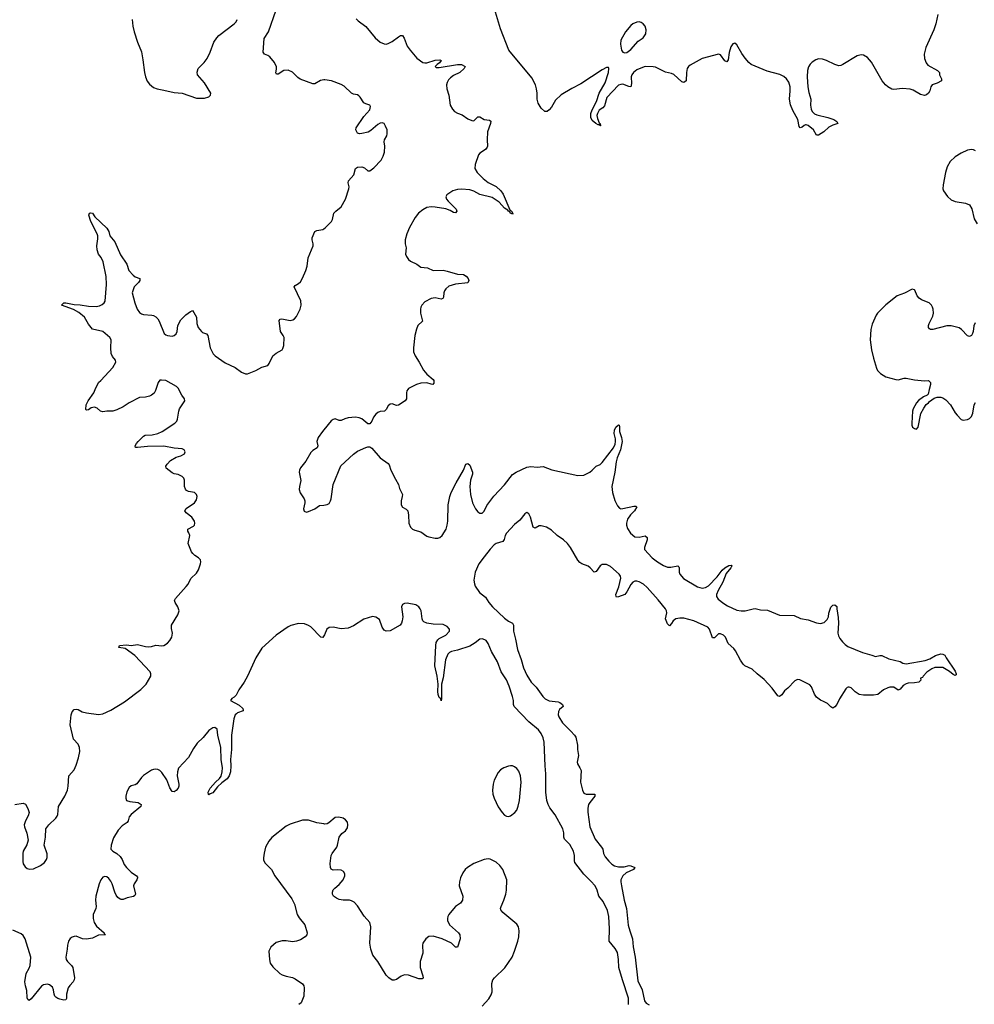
# Model space of a CAD drawing. Header units: inches. Extents: x 1649826 to 1814874, y 507393 to 641959.
# Tile 86 of 131: x 1737016 to 1746378, y 563969 to 573629. Entities that reach past the tile are written whole.
import ezdxf

# ---------------------------------------------------------------- set-up
doc = ezdxf.new("R2010")
doc.units = ezdxf.units.IN
doc.header["$MEASUREMENT"] = 0
for name, color, linetype in [('B7536', 7, 'Continuous'), ('B7537', 7, 'Continuous'), ('B7546', 7, 'Continuous'), ('B7547', 7, 'Continuous')]:
    doc.layers.add(name, color=color, linetype=linetype)

msp = doc.modelspace()

# ---------------------------------------------------------------- linework, layer by layer
at = {"layer": 'B7536', "color": 6}
for points, elevation in [([(1736970, 565930.2), (1737050, 565942.7), (1737073.2, 565933.2), (1737097.3, 565890), (1737107.8, 565850), (1737100.4, 565819.6), (1737074.6, 565770), (1737061.1, 565730), (1737062.6, 565710), (1737087.1, 565647.1), (1737098.5, 565578.5), (1737085.9, 565534.1), (1737051.5, 565470), (1737047.2, 565450), (1737046, 565370), (1737050, 565346), (1737070, 565316.9), (1737090, 565302.8), (1737114.8, 565294.8), (1737150, 565299), (1737218.7, 565330), (1737260.3, 565359.7), (1737280.2, 565390), (1737285.7, 565410), (1737284, 565444), (1737255, 565530), (1737269.8, 565610), (1737273.6, 565690), (1737301.2, 565730), (1737370, 565794), (1737384.3, 565815.7), (1737389.9, 565830.1), (1737398.2, 565910), (1737458.1, 566010), (1737483.5, 566070), (1737491.5, 566110), (1737498.5, 566210), (1737550, 566271.1), (1737570, 566313.8), (1737594.1, 566385.9), (1737606.1, 566450), (1737603.1, 566490), (1737590, 566519.9), (1737542.5, 566570), (1737512.6, 566710), (1737519.7, 566810), (1737530, 566839.2), (1737550, 566862.2), (1737570, 566865.8), (1737590, 566861), (1737630, 566839.6), (1737670, 566829.1), (1737790, 566812.1), (1737830, 566819.7), (1737910, 566854.3), (1738044, 566936), (1738203.9, 567056.1), (1738257.1, 567110), (1738301.4, 567190), (1738303.2, 567210), (1738296.8, 567230), (1738146.1, 567390), (1738050, 567458.8), (1737988, 567470), (1737994, 567490), (1738064.9, 567495.2), (1738110, 567490.1), (1738170, 567497.7), (1738250, 567479.9), (1738282.6, 567477.4), (1738310, 567480.8), (1738350, 567494.2), (1738410, 567485.7), (1738430, 567490.2), (1738466.8, 567513.1), (1738490, 567538), (1738507.1, 567570), (1738513.7, 567610), (1738503.5, 567656.5), (1738505.2, 567690), (1738568.6, 567790), (1738579.6, 567830), (1738567, 567870), (1738540.2, 567910), (1738535.9, 567930), (1738543, 567950), (1738650, 568066.9), (1738668.1, 568091.9), (1738694.8, 568145.2), (1738750, 568200.1), (1738770, 568232.2), (1738790.8, 568290), (1738793.2, 568310), (1738788.7, 568330), (1738770, 568348.7), (1738732.4, 568372.4), (1738712.9, 568392.9), (1738701.2, 568410), (1738669.8, 568490), (1738684, 568570), (1738675, 568595), (1738663.5, 568610), (1738664.7, 568630), (1738721, 568659), (1738731.4, 568668.6), (1738735.2, 568690), (1738731.1, 568710), (1738705.3, 568750), (1738648.2, 568790), (1738636.6, 568810), (1738647.3, 568832.7), (1738731.6, 568890), (1738750, 568917.3), (1738755.1, 568950), (1738750, 568970.6), (1738730, 568989.9), (1738670, 569000.8), (1738651, 569011), (1738642.1, 569022.1), (1738632.9, 569050), (1738631.6, 569111.6), (1738624.5, 569130), (1738610, 569147.4), (1738570, 569168.1), (1738530, 569175), (1738510, 569183.4), (1738453.3, 569230), (1738450.8, 569250), (1738461.2, 569270), (1738496, 569304), (1738550, 569337.2), (1738596, 569350), (1738631.8, 569370), (1738637.6, 569390), (1738629.2, 569410), (1738610, 569418.7), (1738530, 569425.8), (1738430, 569444.3), (1738270, 569443.2), (1738170, 569431.6), (1738152.9, 569432.9), (1738149.6, 569449.6), (1738160.4, 569470), (1738178.5, 569490), (1738230, 569541.8), (1738247.3, 569552.7), (1738316, 569556), (1738370, 569568.8), (1738414.2, 569590), (1738538.7, 569670), (1738556.2, 569690), (1738564.6, 569710), (1738577.4, 569790), (1738584.5, 569810), (1738636.9, 569890), (1738631.5, 569910), (1738606.4, 569946.4), (1738578.1, 570000)], 400), ([(1738351.5, 570000), (1738348.8, 569991.2), (1738333.6, 569966.4), (1738310, 569945.1), (1738290, 569934.8), (1738250, 569925.7), (1738190, 569922), (1738088.3, 569871.7), (1738030, 569832.3), (1737970, 569801.8), (1737930, 569789.8), (1737870.2, 569789.8), (1737830, 569781.6), (1737810, 569789.6), (1737777.3, 569817.3), (1737750, 569827.2), (1737718.4, 569821.6), (1737690, 569801.6), (1737670, 569799), (1737664.8, 569804.8), (1737669.6, 569850), (1737687.6, 569890), (1737744.2, 569970), (1737757.8, 570000)], 400), ([(1740000, 569606.8), (1739986.2, 569590), (1739944.6, 569530), (1739930.1, 569490), (1739939.1, 569450), (1739933.4, 569430), (1739890, 569403.3), (1739870, 569382), (1739822.1, 569297.9), (1739770, 569234.1), (1739760.4, 569210), (1739758.3, 569190), (1739773.3, 569106.7), (1739760.1, 569050), (1739758.4, 569018.4), (1739767.1, 568987), (1739807.3, 568930), (1739813.5, 568910), (1739813.5, 568890), (1739800.3, 568830), (1739805.8, 568805.8), (1739830, 568799), (1739850, 568803.5), (1739910, 568831.9), (1739957.9, 568862.1), (1740000, 568867.8)], 400), ([(1740000, 567582.9), (1739990, 567567.1), (1739970, 567570.6), (1739870, 567671.3), (1739850, 567685.7), (1739810, 567702), (1739750, 567704.6), (1739675.2, 567684.8), (1739650, 567671.7), (1739530, 567590.3), (1739390, 567464.4), (1739331.5, 567370), (1739250, 567188.9), (1739217.7, 567130), (1739164.9, 567055.1), (1739138, 567002), (1739118.4, 566981.6), (1739096.9, 566970), (1739082, 566950), (1739170, 566903.6), (1739203.6, 566870), (1739206.5, 566853.5), (1739206.4, 566850), (1739152, 566828), (1739140.9, 566819.1), (1739130, 566807.6), (1739115.6, 566770), (1739094.3, 566610), (1739092.7, 566470), (1739084.6, 566370), (1739086.8, 566310), (1739082.1, 566250), (1739070.9, 566210), (1739050, 566179.9), (1738998.6, 566141.4), (1738957.3, 566102.7), (1738910, 566045.3), (1738884.8, 566035.2), (1738870, 566022.7), (1738866.2, 566026.2), (1738865.3, 566050), (1738885.7, 566090), (1738937.9, 566150), (1738976.4, 566183.6), (1738992, 566208), (1739003.4, 566250), (1739004.2, 566290), (1738992.2, 566372.2), (1738989.9, 566490), (1738960.8, 566610), (1738951.8, 566670), (1738930, 566684.8), (1738910, 566682.2), (1738870, 566654.6), (1738814.7, 566585.3), (1738756.2, 566530), (1738720.8, 566479.2), (1738672.4, 566390), (1738574.7, 566285.3), (1738562.7, 566250), (1738559.8, 566210), (1738576.3, 566130), (1738576.6, 566110), (1738569.2, 566090), (1738550, 566067.3), (1738530, 566054), (1738510, 566058), (1738490, 566091.3), (1738458.2, 566170), (1738410, 566244), (1738390, 566263.7), (1738370, 566273.4), (1738350, 566276.8), (1738330, 566274), (1738310, 566264.8), (1738230, 566213.2), (1738210, 566194), (1738166.5, 566133.5), (1738150, 566123.4), (1738109.1, 566110.9), (1738090, 566096), (1738067.9, 566052.1), (1738056.5, 566010), (1738056.9, 565990), (1738064.9, 565970), (1738097.7, 565957.7), (1738178, 565950), (1738206, 565930), (1738205.7, 565910), (1738109.3, 565830), (1738091.2, 565808.8), (1738079.8, 565770), (1738068.7, 565751.3), (1738019.7, 565720.3), (1737983.2, 565676.8), (1737937, 565603), (1737914.6, 565530), (1737911, 565491), (1737931.2, 565471.2), (1737970, 565449), (1738000, 565420), (1738022.6, 565390), (1738042.1, 565342.1), (1738062.7, 565310), (1738110, 565264.5), (1738161.4, 565230), (1738170, 565215.6), (1738172.5, 565210), (1738164, 565190), (1738137.2, 565150), (1738133.8, 565130), (1738151.8, 565048.2), (1738144.8, 565035.2), (1738132.5, 565027.5), (1738070, 565013.9), (1738030, 564998.1), (1738010, 564996), (1738000, 565000), (1737977.4, 565017.4), (1737961.1, 565041.1), (1737948, 565070), (1737924.2, 565150), (1737910, 565178.2), (1737890, 565203.7), (1737870, 565218.7), (1737850, 565223.7), (1737830, 565214.9), (1737811.5, 565190), (1737795.2, 565150), (1737764.1, 565030), (1737760.2, 564990), (1737766.6, 564930), (1737762.9, 564910), (1737738.3, 564850), (1737736.1, 564810), (1737746.8, 564770), (1737770, 564735.8), (1737845.5, 564670), (1737844.6, 564664.6), (1737857.3, 564650), (1737790, 564646.2), (1737730, 564618.1), (1737670, 564607.5), (1737632.7, 564612.7), (1737570, 564635.9), (1737550, 564635.7), (1737530, 564628.8), (1737510, 564613.3), (1737494.8, 564590), (1737484, 564550), (1737482.5, 564510), (1737468.3, 564430), (1737473.1, 564410), (1737485.2, 564390), (1737525.8, 564350), (1737537.5, 564330), (1737552.7, 564230), (1737550.4, 564210), (1737539.7, 564190), (1737506.3, 564153.7), (1737490.8, 564129.2), (1737473.9, 564070), (1737474.2, 564025.8), (1737470, 564012.8), (1737449, 564011), (1737410, 564020.5), (1737390, 564027.1), (1737370, 564040.5), (1737361, 564050), (1737352.9, 564070), (1737348, 564110), (1737337.1, 564137.1), (1737310, 564161.3), (1737290, 564167), (1737250, 564159.2), (1737230, 564145.8), (1737130, 564021.6), (1737110, 564005.5), (1737096, 564016), (1737090, 564034), (1737084.7, 564104.7), (1737072.1, 564150), (1737067.2, 564190), (1737080.8, 564270), (1737110, 564324.5), (1737117.6, 564350), (1737123.8, 564430), (1737070, 564609.8), (1737050, 564642.6), (1737030, 564658.9), (1736950, 564695.5)], 400), ([(1740000, 565739.1), (1739930, 565750.8), (1739850, 565774.4), (1739790, 565775.1), (1739670, 565737.3), (1739630, 565717.8), (1739490, 565606.3), (1739460.8, 565570), (1739428.3, 565510), (1739413.2, 565453.2), (1739406.6, 565406.6), (1739406.8, 565386.8), (1739418.6, 565358.6), (1739486.7, 565290), (1739519, 565230), (1739685.1, 565005.1), (1739712.4, 564950), (1739736.3, 564850), (1739756.7, 564816.7), (1739812.7, 564750), (1739835.8, 564670), (1739833, 564650), (1739816.3, 564630), (1739770, 564602.4), (1739730, 564587.8), (1739690, 564581.3), (1739630, 564593), (1739590, 564593.3), (1739530, 564575.6), (1739478, 564530), (1739459.3, 564490), (1739466, 564410), (1739473.9, 564373.9), (1739498, 564338), (1739568.7, 564270), (1739590, 564257.3), (1739630, 564243.6), (1739690, 564232.7), (1739717.6, 564217.6), (1739789, 564169), (1739803.1, 564150), (1739807.4, 564130), (1739802.8, 564050), (1739777.5, 563982.5), (1739754.3, 563965.7)], 500)]:
    msp.add_lwpolyline(points, dxfattribs=dict(at, elevation=elevation))
at = {"layer": 'B7537', "color": 6}
for points, elevation in [([(1740000, 573039.1), (1739966.2, 573033.8), (1739910, 573000.7), (1739890, 573001.3), (1739766.8, 573046.8), (1739742.4, 573062.4), (1739690, 573113.8), (1739650, 573133.1), (1739608, 573132), (1739550, 573096.2), (1739533.9, 573093.9), (1739526.6, 573106.6), (1739535.9, 573144.1), (1739533.5, 573166.5), (1739513.6, 573210), (1739470, 573266), (1739450, 573279), (1739418.1, 573290), (1739404.2, 573310), (1739414.4, 573445.6), (1739457, 573510), (1739530, 573726.7)], 400), ([(1738120.2, 573630), (1738124.4, 573564.4), (1738138.9, 573510), (1738171.2, 573410), (1738210, 573313), (1738225.1, 573234.9), (1738238.9, 573110), (1738248.5, 573068.5), (1738267.1, 573027.1), (1738290, 572996.1), (1738330, 572964.5), (1738365.3, 572950), (1738430, 572939), (1738530, 572913.8), (1738610, 572907.8), (1738750, 572860.2), (1738830, 572858.9), (1738870, 572872.7), (1738887.3, 572890), (1738891.6, 572910), (1738828.9, 573010), (1738759.6, 573090), (1738755.7, 573115.7), (1738768, 573150), (1738824.4, 573210), (1738855, 573250), (1738885.4, 573310), (1738921.6, 573410), (1738949.4, 573450.6), (1738970, 573473.3), (1739119.5, 573590), (1739139.3, 573610), (1739148.8, 573630)], 500), ([(1737757.8, 570000), (1737789.7, 570070), (1737811.5, 570088.5), (1737930, 570218), (1737958.9, 570270), (1737956.3, 570290), (1737925.2, 570325.2), (1737914.6, 570354.6), (1737910.6, 570410), (1737913, 570490), (1737901.5, 570510), (1737830.3, 570570.3), (1737730, 570593.7), (1737690, 570642.9), (1737650.2, 570710.2), (1737595.2, 570755.2), (1737544.9, 570784.9), (1737426.6, 570830), (1737449.4, 570850), (1737470, 570851.3), (1737550, 570835.3), (1737610, 570831.1), (1737690, 570817.7), (1737765.3, 570814.7), (1737798.1, 570821.9), (1737825.6, 570834.4), (1737845.4, 570850), (1737853.8, 570866.2), (1737866.1, 571030), (1737863.7, 571110), (1737834.3, 571254.3), (1737815.8, 571295.8), (1737789.7, 571330), (1737775.1, 571370), (1737771.5, 571410), (1737781.4, 571478.6), (1737781.4, 571510), (1737775.3, 571530), (1737713.2, 571650), (1737694, 571710), (1737701.2, 571730), (1737710, 571735.5), (1737730, 571732), (1737754.4, 571694.4), (1737870, 571585.2), (1737890, 571550.4), (1737899.2, 571510), (1737950, 571450.9), (1738003.9, 571323.9), (1738065.5, 571230), (1738086.2, 571170), (1738130, 571121.8), (1738150, 571106.9), (1738193.2, 571090), (1738194, 571070), (1738181.5, 571050), (1738137.2, 571010), (1738119.4, 570950), (1738145.5, 570850), (1738168.4, 570788.4), (1738190, 570757.1), (1738210, 570743.5), (1738230, 570737.1), (1738311.3, 570730), (1738330, 570726.5), (1738350, 570715.2), (1738370, 570693.1), (1738382.6, 570670), (1738432.1, 570550), (1738450, 570536.1), (1738466.4, 570530), (1738510, 570525.1), (1738531.8, 570530), (1738552.3, 570547.7), (1738559.5, 570570), (1738566, 570630), (1738596.7, 570683.3), (1738644.9, 570735.1), (1738690, 570767.2), (1738706.6, 570773.4), (1738710, 570781), (1738750.6, 570710.6), (1738752.4, 570650), (1738765.5, 570610), (1738799, 570570), (1738810, 570561), (1738846.8, 570546.8), (1738860.5, 570530), (1738884.1, 570410), (1738912.8, 570350), (1738931.6, 570331.6), (1739030, 570263.3), (1739130, 570218.6), (1739191, 570170), (1739230, 570154), (1739250, 570155), (1739332.9, 570187.1), (1739390, 570220.2), (1739450, 570238), (1739463.2, 570256.8), (1739497.1, 570330), (1739530, 570358), (1739589.8, 570390), (1739598, 570402), (1739607.5, 570432.5), (1739610.5, 570510), (1739601.4, 570530), (1739572.5, 570570), (1739562.3, 570677.7), (1739569.2, 570690.8), (1739586.5, 570693.5), (1739670, 570678.8), (1739695.9, 570684.1), (1739710, 570693.8), (1739730, 570719), (1739767, 570790), (1739775.7, 570830), (1739772.1, 570870), (1739706.8, 571010), (1739717.4, 571022.6), (1739750, 571041.1), (1739770, 571059.1), (1739790, 571094.4), (1739821.1, 571170), (1739833.8, 571210), (1739845.6, 571294.4), (1739893.7, 571410), (1739894.6, 571430), (1739883.4, 571470), (1739884.9, 571490), (1739909, 571550), (1739930, 571562.1), (1739990, 571572.1), (1740000, 571578.9)], 400), ([(1738578.1, 570000), (1738572.8, 570010), (1738555.5, 570030), (1738450, 570089.9), (1738405.8, 570094.2), (1738390, 570091.7), (1738372.8, 570070), (1738351.5, 570000)], 400)]:
    msp.add_lwpolyline(points, dxfattribs=dict(at, elevation=elevation))
at = {"layer": 'B7546', "color": 6}
for points, elevation in [([(1740822.5, 570000), (1740813.5, 569986.5), (1740809.4, 569970), (1740810.7, 569910), (1740797.8, 569890), (1740730, 569846.1), (1740710, 569844.8), (1740670, 569860.8), (1740650, 569856.2), (1740630, 569839.8), (1740610, 569805.4), (1740593.4, 569790), (1740550, 569786.1), (1740530, 569776.6), (1740510, 569759.3), (1740487.2, 569730), (1740469.7, 569690.3), (1740450, 569663.5), (1740430, 569665.7), (1740370, 569714), (1740344, 569724), (1740310, 569728.6), (1740236.1, 569723.9), (1740205.3, 569714.7), (1740170, 569696.4), (1740150, 569695.7), (1740110, 569714.7), (1740090, 569708.1), (1740070, 569692.3), (1740000, 569606.8)], 400), ([(1745936.3, 570000), (1745925.2, 569954.8), (1745914.9, 569945.1), (1745881, 569930), (1745830, 569892), (1745810.7, 569870), (1745777.3, 569810), (1745770.8, 569790), (1745764.9, 569670), (1745764.9, 569650), (1745772, 569630), (1745790, 569618), (1745810, 569612), (1745828, 569630), (1745853.8, 569766.2), (1745882.4, 569817.6), (1745907.5, 569852.5), (1745929, 569870), (1745937, 569883), (1745984.9, 569915.1), (1746014.3, 569925.7), (1746050, 569926.3), (1746070, 569920.2), (1746100.3, 569900.3), (1746145.3, 569850), (1746190, 569773), (1746208.7, 569750), (1746250, 569708.2), (1746270, 569699.3), (1746310, 569706.7), (1746330, 569717), (1746350, 569737.1), (1746362.4, 569770), (1746377.2, 569850), (1746390, 569874.9)], 500), ([(1740000, 568867.8), (1740030, 568871.9), (1740050, 568882.9), (1740065.8, 568910), (1740070.8, 568929.2), (1740089.9, 569070), (1740166.2, 569253.8), (1740290, 569366.5), (1740330, 569396.9), (1740410, 569433.1), (1740430, 569439.2), (1740450, 569438.4), (1740470, 569425.2), (1740550, 569331.8), (1740630, 569275.4), (1740640.9, 569260.9), (1740657.4, 569210), (1740700.8, 569120.8), (1740731.6, 569070), (1740742.5, 569030), (1740770.1, 568970.1), (1740768.6, 568950), (1740756, 568910), (1740756.9, 568870), (1740770, 568846.5), (1740805.8, 568825.8), (1740822.6, 568810), (1740829.5, 568769.5), (1740832.6, 568690), (1740850, 568651.6), (1740870, 568632.2), (1740890, 568621), (1740950, 568603.5), (1741010, 568562.8), (1741030, 568554.4), (1741090, 568542.6), (1741117, 568543), (1741135.1, 568550), (1741158.3, 568570), (1741197.1, 568630), (1741209.8, 568670), (1741216, 568710), (1741217, 568870), (1741233.3, 568950), (1741248.3, 568990), (1741296.2, 569083.8), (1741369.9, 569210), (1741392.4, 569267.6), (1741410, 569274.9), (1741430, 569259.5), (1741456.4, 569190), (1741455.9, 569170), (1741437.1, 569110), (1741431.3, 569050), (1741438.5, 568970), (1741456.3, 568890), (1741485.9, 568830), (1741510, 568800.7), (1741530, 568788.2), (1741550, 568789.3), (1741570, 568808.1), (1741598.4, 568861.6), (1741665.6, 568954.4), (1741770, 569066.5), (1741850, 569165.8), (1741886.2, 569190), (1741990, 569240.5), (1742030, 569245.5), (1742090, 569238.2), (1742150, 569247.2), (1742233.9, 569213.9), (1742490, 569158.8), (1742550, 569161.6), (1742607.2, 569190), (1742631.6, 569208.4), (1742670, 569248.1), (1742710, 569266.2), (1742730, 569283.8), (1742839.4, 569430), (1742856.1, 569463.9), (1742859.6, 569490), (1742858.3, 569518.3), (1742847, 569570), (1742850, 569601), (1742863, 569630), (1742890, 569654.9), (1742896.3, 569650), (1742898.9, 569638.9), (1742899.1, 569590), (1742919, 569530), (1742925.7, 569490), (1742907.8, 569410), (1742875.6, 569330), (1742864.7, 569290), (1742852.7, 569190), (1742822.6, 569050), (1742829.5, 568990), (1742853.3, 568913.3), (1742879.5, 568859.5), (1742897, 568837), (1742910, 568831.4), (1742930, 568832.9), (1743037.8, 568857.8), (1743057.3, 568857.3), (1743067.7, 568850), (1743047.1, 568810), (1743007.6, 568772.4), (1742977.7, 568730), (1742966.2, 568690), (1742966.4, 568670), (1742976, 568636), (1743006.4, 568590), (1743050, 568556.6), (1743090, 568550.9), (1743150, 568565.7), (1743170, 568550.5), (1743170, 568526), (1743142.6, 568450), (1743143.6, 568430), (1743219.5, 568350), (1743270.1, 568310), (1743330, 568273.9), (1743370, 568258.8), (1743401.3, 568258.7), (1743470.4, 568270), (1743480.9, 568260.9), (1743484.6, 568250), (1743484.3, 568210), (1743491.5, 568190), (1743527.3, 568147.3), (1743663.9, 568063.9), (1743710, 568051.6), (1743742.5, 568057.5), (1743770, 568076.2), (1743857.5, 568162.5), (1743906.4, 568230), (1743930, 568252.8), (1743970, 568274.1), (1743998, 568278), (1744002.4, 568270), (1743995.3, 568264.7), (1743990.2, 568250), (1743945.8, 568194.2), (1743912.4, 568110), (1743864.5, 568030), (1743850.1, 567990), (1743850.1, 567970), (1743864.5, 567944.5), (1743920.3, 567900.3), (1743957.5, 567877.5), (1744050, 567837.7), (1744090, 567827.9), (1744130.5, 567829.5), (1744210.6, 567850.6), (1744230, 567851.2), (1744280.4, 567840.4), (1744350, 567836.4), (1744467.3, 567787.3), (1744610, 567785), (1744672.8, 567752.8), (1744750, 567741.5), (1744830, 567710.7), (1744870, 567705.1), (1744904.5, 567715.5), (1744935.6, 567744.4), (1744946.6, 567770), (1744952.2, 567807.8), (1744970, 567866.8), (1744990, 567884.4), (1745010, 567888), (1745030, 567871), (1745028.7, 567850), (1745044.1, 567764.1), (1745047.3, 567710), (1745041.2, 567610), (1745045, 567585), (1745058.2, 567558.2), (1745084.5, 567524.5), (1745110, 567499.2), (1745139.3, 567479.3), (1745280.4, 567420.4), (1745374.7, 567394.7), (1745410, 567380.4), (1745450, 567390.3), (1745470, 567390.2), (1745539, 567359), (1745650, 567331.6), (1745677, 567317), (1745709, 567309), (1745897, 567343), (1745940.9, 567359.1), (1745996.9, 567390), (1746050, 567406.7), (1746070, 567406), (1746090, 567395.3), (1746102, 567370), (1746190, 567237.1), (1746200.5, 567210), (1746199.3, 567200.7), (1746190, 567196), (1746170, 567206.3), (1746134.8, 567234.8), (1746070, 567273.3), (1745990, 567272), (1745960.1, 567259.9), (1745911.3, 567228.7), (1745878, 567190), (1745870, 567174), (1745851.6, 567168.4), (1745854, 567150), (1745833.4, 567130), (1745790, 567122.2), (1745730, 567121.4), (1745710, 567114.5), (1745681.9, 567098.1), (1745650, 567062), (1745630, 567051.5), (1745590, 567081.1), (1745550, 567080.6), (1745530, 567075), (1745487.1, 567052.9), (1745433.1, 567010), (1745390, 567001), (1745290, 567001.1), (1745250, 567008.9), (1745210, 567036.1), (1745170, 567075), (1745150, 567082.2), (1745140.3, 567079.7), (1745130, 567076.5), (1745116.8, 567063.2), (1745055, 566965), (1745030.2, 566910), (1745010, 566886.9), (1744990, 566874), (1744970, 566887.3), (1744938.8, 566918.8), (1744900.7, 566940.7), (1744870, 566952), (1744830, 566981.9), (1744810, 567012), (1744782.5, 567082.5), (1744764, 567104), (1744667.1, 567152.9), (1744644.5, 567155.5), (1744618.3, 567141.7), (1744550, 567069.4), (1744516.3, 567043.7), (1744490, 567005.6), (1744468.3, 566988.3), (1744450, 566995.1), (1744394.2, 567070), (1744317.2, 567157.2), (1744250, 567209.9), (1744198.5, 567258.5), (1744128.8, 567288.8), (1744110, 567306.8), (1744085, 567345), (1744037.4, 567437.4), (1744019.7, 567459.7), (1743965.5, 567510), (1743937.6, 567570), (1743918.4, 567590), (1743890, 567602.4), (1743870, 567602.7), (1743830, 567565.7), (1743810, 567565.1), (1743779.5, 567650), (1743765.2, 567670), (1743626.5, 567730), (1743530, 567758), (1743490, 567759.2), (1743449.4, 567750.6), (1743424.6, 567730), (1743410, 567704.7), (1743390, 567683), (1743370, 567703.5), (1743348.8, 567750), (1743362.6, 567810), (1743359.4, 567830), (1743348.5, 567850), (1743278.5, 567938.5), (1743170, 568059.9), (1743133.6, 568090), (1743090, 568113.1), (1743070, 568119.2), (1743050, 568119.2), (1743030, 568109.9), (1743010, 568087.7), (1742970, 568014.8), (1742950, 567990.7), (1742890, 567965.3), (1742870, 567962), (1742864.8, 567970), (1742863.7, 567990), (1742893.5, 568066.5), (1742910.4, 568150), (1742907.3, 568170), (1742894.2, 568190), (1742810, 568264.5), (1742770, 568282.8), (1742750, 568285.3), (1742730, 568282.6), (1742710, 568271.3), (1742670, 568216.1), (1742650, 568209.8), (1742611.7, 568251.7), (1742590, 568268.2), (1742530, 568290.5), (1742510, 568303.8), (1742490, 568325.4), (1742418.9, 568450), (1742390, 568490.3), (1742350, 568527.2), (1742287.1, 568567.1), (1742230, 568622.2), (1742181.4, 568650), (1742130, 568663.4), (1742110, 568662.3), (1742070, 568641.4), (1742051.2, 568651.2), (1742025.5, 568750), (1742010, 568781.6), (1741990, 568794), (1741970, 568779.7), (1741919.8, 568720.2), (1741870, 568675.2), (1741790.7, 568590), (1741777.3, 568570), (1741766.2, 568530), (1741755.2, 568510), (1741690, 568491), (1741670, 568477.1), (1741630, 568435.1), (1741570, 568359.4), (1741519.5, 568290), (1741484.6, 568210), (1741471.4, 568130), (1741475.1, 568095.1), (1741484.6, 568070), (1741526.9, 568010), (1741582.9, 567962.9), (1741617, 567910), (1741653.4, 567870), (1741770, 567757.8), (1741810, 567728.5), (1741850, 567709.4), (1741860.3, 567690), (1741858.3, 567630), (1741879.4, 567550), (1741898, 567450), (1741933.2, 567353.2), (1741957.4, 567270), (1741990, 567196.8), (1742031, 567131), (1742080.7, 567080.7), (1742145.5, 566990), (1742170, 566965.8), (1742210, 566946.7), (1742296.8, 566936.8), (1742313.2, 566930), (1742338, 566910), (1742347.2, 566890), (1742310, 566860.8), (1742298.7, 566841.3), (1742298, 566810), (1742304.5, 566790), (1742339.7, 566730), (1742421.7, 566650), (1742457.3, 566610), (1742468.8, 566590), (1742487.5, 566510), (1742487.5, 566467.5), (1742495.3, 566410), (1742484, 566344), (1742485.9, 566330), (1742510.2, 566290), (1742521.5, 566261.5), (1742515.3, 566150), (1742534.3, 566070), (1742550, 566039.7), (1742570, 566030.1), (1742657.3, 566030), (1742656.5, 566010), (1742606, 565950), (1742595.2, 565930), (1742588, 565892), (1742586.7, 565853.3), (1742606.3, 565710), (1742659.2, 565590), (1742723.1, 565510), (1742733.4, 565490), (1742740.3, 565450), (1742757.3, 565417.3), (1742792.3, 565372.3), (1742823.5, 565343.5), (1742848.6, 565328.6), (1742890, 565318.9), (1742943.7, 565316.3), (1742994, 565330), (1743010, 565328.9), (1743048.2, 565310), (1743035.8, 565290), (1742962.6, 565257.4), (1742930.1, 565229.9), (1742912.7, 565190), (1742910.8, 565170), (1742917.2, 565130), (1742945.1, 564990), (1742966.3, 564910), (1742984.7, 564744.7), (1742998.2, 564690), (1743027.1, 564610), (1743032.9, 564532.8), (1743053.1, 564430), (1743079.3, 564199.3), (1743120.3, 564110), (1743143, 564003), (1743161.1, 563981.1), (1743190, 563964)], 400), ([(1742987.8, 563967.8), (1742986.2, 564030), (1742927.5, 564207.5), (1742892.7, 564330), (1742889.9, 564410), (1742877.2, 564477.2), (1742857.1, 564517.1), (1742796.8, 564590), (1742801, 564710), (1742793.6, 564830), (1742780.2, 564890), (1742737.8, 564977.8), (1742697.2, 565030), (1742679.3, 565090), (1742659.8, 565130), (1742618.3, 565178.3), (1742550, 565245), (1742461.1, 565361.1), (1742456.3, 565376.3), (1742455.7, 565430), (1742447.5, 565470), (1742410, 565536.8), (1742357.7, 565590), (1742352.8, 565610), (1742353.7, 565650), (1742342.5, 565690), (1742267.9, 565827.9), (1742215.1, 565895.1), (1742197.4, 565930), (1742186.3, 565970), (1742177.6, 566050), (1742176.7, 566230), (1742168.9, 566310), (1742159.4, 566539.4), (1742150, 566583.5), (1742130, 566626.3), (1742103.4, 566663.4), (1742010, 566741.1), (1741867, 566890), (1741858.5, 566910), (1741857.9, 566950), (1741849, 566990), (1741815.9, 567090), (1741790, 567151.9), (1741737.9, 567230), (1741701.7, 567330), (1741644.2, 567430), (1741610.5, 567510.5), (1741590, 567536.9), (1741555.8, 567555.8), (1741530, 567551.6), (1741484.4, 567515.6), (1741430, 567483.1), (1741310, 567444), (1741250, 567429.9), (1741230, 567420.2), (1741215.1, 567404.8), (1741192.5, 567347.5), (1741170, 567173.2), (1741154, 567110), (1741153.8, 566966.2), (1741150, 566948), (1741145.1, 566965.1), (1741130, 566979.3), (1741121.1, 567010), (1741117.7, 567037.7), (1741121.2, 567110), (1741110.6, 567190), (1741088.6, 567290), (1741096.4, 567490), (1741101.7, 567518.3), (1741115.5, 567544.5), (1741130, 567558.1), (1741196.4, 567590), (1741230.5, 567629.5), (1741231.7, 567650), (1741210, 567676.2), (1741170, 567693.9), (1741070, 567698.4), (1741008.4, 567708.4), (1740981.1, 567721.1), (1740969.7, 567730), (1740961.8, 567750), (1740952.6, 567830), (1740945.2, 567850), (1740931.2, 567870), (1740902.6, 567890), (1740815.9, 567904.1), (1740790, 567900.9), (1740769.2, 567890.8), (1740759.1, 567870), (1740772.1, 567770), (1740768.4, 567731.6), (1740760.2, 567710), (1740746.7, 567690), (1740650, 567632.7), (1740610, 567629.8), (1740590, 567638.3), (1740571.6, 567670), (1740544.1, 567744.1), (1740508.7, 567768.7), (1740474.5, 567774.5), (1740390, 567748.4), (1740290, 567683), (1740239.1, 567660.9), (1740170, 567654.2), (1740089.8, 567670.2), (1740050, 567666.9), (1740029.6, 567650.4), (1740006.6, 567593.4), (1740000, 567582.9)], 400), ([(1741551.5, 563950), (1741618.3, 564021.7), (1741639.6, 564060.4), (1741649.3, 564090), (1741647.6, 564172.4), (1741655.7, 564210), (1741671.2, 564230), (1741773.9, 564326.1), (1741845.8, 564430), (1741870.2, 564489.8), (1741902.7, 564590), (1741911.7, 564630), (1741915.8, 564690), (1741909.1, 564729.1), (1741890, 564756.8), (1741754.9, 564870), (1741735.4, 564895.4), (1741732, 564910), (1741736.4, 564930), (1741763.7, 564990), (1741783.7, 565050), (1741789.9, 565090), (1741793.7, 565190), (1741754.2, 565290), (1741725.4, 565330), (1741690, 565363.4), (1741630, 565394), (1741610, 565396.2), (1741570, 565388.6), (1741470, 565351.8), (1741408.8, 565311.2), (1741386.3, 565290), (1741362.5, 565257.5), (1741340.1, 565210), (1741327.8, 565170), (1741327.3, 565130), (1741362.6, 565030), (1741359.8, 564990), (1741338.9, 564961.1), (1741291.6, 564928.4), (1741270, 564905.8), (1741225.7, 564850), (1741214.8, 564830), (1741210.9, 564810), (1741212.4, 564790), (1741231, 564750), (1741318.5, 564670), (1741333.7, 564650), (1741335.1, 564610), (1741310, 564529.6), (1741290, 564531.1), (1741249.7, 564570), (1741159.7, 564610), (1741070, 564637.3), (1741030, 564634.2), (1740998.8, 564610), (1740971.1, 564570), (1740966, 564550), (1740971, 564470), (1740942.7, 564390), (1740942.5, 564330), (1740970.3, 564249.7), (1740974.3, 564225.7), (1740961.6, 564218.4), (1740930, 564219.8), (1740830, 564253.5), (1740790, 564256.9), (1740756.5, 564243.5), (1740710, 564211.1), (1740690, 564204.8), (1740670, 564207.4), (1740637.4, 564230), (1740610, 564256.3), (1740528.1, 564388.1), (1740480.8, 564450), (1740461.1, 564510), (1740450.6, 564570), (1740460.7, 564730), (1740448.4, 564770), (1740393.9, 564833.9), (1740330, 564935.4), (1740295.1, 564970), (1740270, 564984.4), (1740250, 564989.8), (1740190, 564989.8), (1740150, 564998), (1740122.4, 565010), (1740095.1, 565030), (1740085.4, 565050), (1740084, 565070), (1740088.9, 565091.1), (1740105.6, 565110), (1740150, 565144.9), (1740189.8, 565190.2), (1740203.5, 565230), (1740203.5, 565250), (1740191.6, 565271.6), (1740170, 565283.5), (1740130, 565288.9), (1740090, 565284.8), (1740070, 565293.6), (1740063.9, 565310), (1740061.9, 565350), (1740072.1, 565430), (1740081, 565450), (1740125.6, 565510), (1740134.3, 565530), (1740149.8, 565610.2), (1740176.4, 565643.6), (1740211.3, 565670), (1740230, 565701), (1740235.1, 565730), (1740230, 565755.3), (1740210, 565779), (1740190, 565794), (1740146.3, 565806.3), (1740110, 565801.2), (1740047.3, 565750), (1740030, 565740.5), (1740010, 565737.4), (1740000, 565739.1)], 500)]:
    msp.add_lwpolyline(points, dxfattribs=dict(at, elevation=elevation))
at = {"layer": 'B7546', "color": 6, "elevation": 500}
msp.add_lwpolyline([(1741830, 566308.4), (1741810, 566306), (1741764.6, 566290), (1741731.2, 566268.8), (1741710, 566243.1), (1741670.6, 566169.4), (1741660.1, 566130), (1741654.4, 566070), (1741656.8, 566030), (1741668.7, 565990), (1741710, 565907.6), (1741746.4, 565850), (1741770, 565825.2), (1741790, 565814), (1741810, 565812.7), (1741830, 565819.7), (1741871.6, 565850), (1741890, 565874.3), (1741906.1, 565913.9), (1741918.4, 565970), (1741932.8, 566150), (1741928, 566210), (1741910, 566258), (1741890, 566284.2), (1741870, 566299.9), (1741850, 566307.6)], close=True, dxfattribs=at)
at = {"layer": 'B7547', "color": 6}
for points, elevation in [([(1746020.4, 573679.6), (1746000.6, 573590), (1745980.6, 573530), (1745903.1, 573356.9), (1745885.4, 573290), (1745888.7, 573250), (1745905, 573205), (1745923.9, 573184), (1746015.5, 573130), (1746035.5, 573110), (1746038, 573090), (1746057.3, 573050), (1746056, 573030), (1746013.4, 573006.6), (1745966, 572990), (1745950.4, 572969.6), (1745940.4, 572930), (1745930.4, 572910), (1745910, 572892), (1745890, 572886.9), (1745850, 572895.3), (1745778, 572938), (1745750, 572947.5), (1745674.7, 572954.7), (1745590, 572944.9), (1745568.8, 572948.8), (1745530, 572969.8), (1745506.5, 572990), (1745475.9, 573030), (1745370, 573213.8), (1745330, 573257.4), (1745290, 573282.2), (1745270, 573286.3), (1745230, 573274.8), (1745090, 573189.9), (1745070, 573180.2), (1745050, 573177.6), (1745010, 573188.9), (1744930, 573229.9), (1744890, 573243.6), (1744850, 573244.8), (1744823.3, 573236.7), (1744786.9, 573213.1), (1744767.5, 573192.5), (1744752.7, 573167.3), (1744741.8, 573130), (1744740.2, 573070), (1744745.6, 572970), (1744754.7, 572914.7), (1744774.3, 572850), (1744772.9, 572790), (1744777.2, 572750), (1744787.1, 572727.1), (1744810, 572705.3), (1744834.8, 572694.8), (1744941.7, 572670), (1745001.6, 572650), (1745030.4, 572630), (1745040.7, 572610), (1744990, 572594), (1744950, 572574), (1744902, 572530), (1744850, 572496.8), (1744835.3, 572495.3), (1744830, 572495.6), (1744801.8, 572550), (1744750, 572592.9), (1744730, 572599.2), (1744722.7, 572597.3), (1744708.2, 572591.8), (1744690, 572575.5), (1744670, 572568.3), (1744661.8, 572581.8), (1744646, 572650), (1744597, 572737), (1744575.6, 572795.6), (1744566.7, 572850), (1744573.3, 572930), (1744571.8, 572970), (1744558, 573018), (1744537.4, 573050), (1744510, 573072.5), (1744470, 573093.2), (1744345, 573125), (1744190, 573190.6), (1744168, 573208), (1744130, 573251.4), (1744097.7, 573297.7), (1744050, 573383.9), (1744030, 573398.3), (1744010, 573394.1), (1743990, 573363.5), (1743973.8, 573306.2), (1743962.8, 573237.2), (1743950, 573215.3), (1743930, 573224.3), (1743890, 573285.9), (1743870, 573290.6), (1743710, 573247.2), (1743590, 573183.3), (1743574.7, 573170), (1743562.9, 573150), (1743556.3, 573110), (1743552.5, 573030), (1743530, 573012.3), (1743510, 573018.5), (1743430, 573091.4), (1743410, 573100.9), (1743350, 573114.5), (1743250, 573164.4), (1743230, 573168.5), (1743150, 573168.7), (1743090, 573148.3), (1743070, 573136.8), (1743035.9, 573110), (1743019.7, 573090), (1743011.8, 573070), (1743015.9, 573004.1), (1743010, 572972.3), (1742990, 572972.4), (1742930, 572995.3), (1742910, 572994.4), (1742890, 572986.4), (1742774.8, 572865.2), (1742750, 572784.1), (1742734.1, 572765.9), (1742698.6, 572741.4), (1742681.3, 572710), (1742677.7, 572690), (1742681.3, 572661.3), (1742698.6, 572618.6), (1742708.2, 572610), (1742705.4, 572605.4), (1742716, 572590), (1742711.8, 572588.2), (1742698.3, 572598.3), (1742690, 572597.4), (1742666.9, 572610), (1742630, 572642), (1742618.4, 572670), (1742617.4, 572710), (1742630, 572746), (1742672.2, 572827.8), (1742700.5, 572910), (1742756.8, 573010), (1742789, 573110), (1742795.1, 573150), (1742790, 573160.9), (1742770, 573159.7), (1742730, 573139.1), (1742519, 573001), (1742430, 572955), (1742327.7, 572892.3), (1742270, 572840.3), (1742230, 572769.8), (1742210, 572743.7), (1742190, 572729.1), (1742167.1, 572727.2), (1742130, 572760.4), (1742099.8, 572810), (1742091.2, 572850), (1742091, 572910), (1742085.6, 572950), (1742073.1, 572990), (1742037.6, 573057.6), (1741811.8, 573330), (1741730, 573539.2), (1741681.8, 573701.8)], 400), ([(1740317.3, 573637.3), (1740337, 573617), (1740410, 573561.1), (1740500.8, 573450), (1740550, 573409.2), (1740590, 573392.4), (1740610, 573390.2), (1740630, 573394.4), (1740670, 573415.2), (1740730, 573462.4), (1740750, 573473.4), (1740770, 573474), (1740787.9, 573447.9), (1740817, 573370), (1740844.1, 573330), (1740911.9, 573251.9), (1740970, 573210.5), (1740990, 573204.9), (1741010, 573206.4), (1741091.1, 573231.1), (1741136.5, 573236.5), (1741148.9, 573230), (1741133, 573207), (1741109.6, 573190.4), (1741091.8, 573170), (1741101.6, 573161.6), (1741130, 573161), (1741311.3, 573191.3), (1741349.3, 573189.3), (1741386.4, 573170), (1741374.3, 573150), (1741331.1, 573110), (1741270, 573082.6), (1741239.5, 573060.5), (1741220.9, 573039.1), (1741207.1, 573012.9), (1741202.8, 572990), (1741204, 572950), (1741223.3, 572890), (1741238.2, 572790), (1741260.6, 572750), (1741280.4, 572730), (1741310, 572713.2), (1741356.7, 572696.8), (1741410, 572657.7), (1741450, 572639.4), (1741470, 572636.9), (1741510, 572675.4), (1741530, 572677), (1741570, 572650.5), (1741625.1, 572645.1), (1741635.4, 572635.4), (1741633.2, 572610), (1741604.4, 572530), (1741599.9, 572450), (1741605.4, 572390), (1741601.8, 572378.1), (1741584.5, 572355.5), (1741530, 572320.7), (1741516.2, 572303.8), (1741483.8, 572210), (1741479.8, 572170), (1741501.4, 572130), (1741560.5, 572070), (1741610, 572032.8), (1741690, 571992.9), (1741735.3, 571950), (1741758, 571918), (1741822.6, 571762.6), (1741838.4, 571750), (1741852.7, 571727.3), (1741850, 571719), (1741845.4, 571725.4), (1741830, 571727.1), (1741823.3, 571743.3), (1741810, 571749.7), (1741802.2, 571762.2), (1741770, 571781.4), (1741718.4, 571838.4), (1741650, 571885), (1741530, 571913), (1741470, 571945.9), (1741430, 571960.7), (1741350, 571967), (1741310, 571963.8), (1741265, 571950), (1741206, 571910), (1741196.5, 571890), (1741202.7, 571870), (1741218.9, 571850), (1741296.1, 571770), (1741302.6, 571750), (1741290, 571733.6), (1741270, 571738), (1741237.6, 571757.6), (1741194.6, 571774.6), (1741090, 571791.5), (1741050, 571792.8), (1741010, 571785.2), (1740970, 571764.9), (1740928.7, 571731.3), (1740894.1, 571690), (1740837.6, 571590), (1740812.2, 571530), (1740796.8, 571470), (1740796, 571430), (1740804.7, 571390), (1740800.7, 571330), (1740810, 571307), (1740830, 571278), (1740850, 571259), (1740909.4, 571229.4), (1740950, 571200.3), (1741015.5, 571195.5), (1741070.2, 571170.2), (1741170, 571170.5), (1741210, 571163.1), (1741310, 571133), (1741370, 571128.4), (1741393.3, 571113.3), (1741412.7, 571090), (1741422.4, 571070), (1741410.9, 571049.1), (1741290, 571035.6), (1741224.7, 571015.3), (1741194.7, 570990), (1741182.3, 570970), (1741175.5, 570950), (1741172.5, 570907.5), (1741166.3, 570893.7), (1741150, 570888.9), (1741090, 570899.1), (1741050, 570893.7), (1740990, 570862), (1740959.8, 570830), (1740950.1, 570810), (1740946.1, 570790), (1740947.2, 570750), (1740966.5, 570670), (1740922, 570630), (1740906.3, 570593.7), (1740890.1, 570529.9), (1740877.3, 570410), (1740877.8, 570370), (1740893.4, 570330), (1740934.4, 570270), (1740975.4, 570190), (1741010, 570150.7), (1741070, 570100.2), (1741077, 570090), (1741076.2, 570063.8), (1741069, 570051), (1741050, 570052.3), (1741007.6, 570067.6), (1740950, 570064.5), (1740909.1, 570050), (1740829.6, 570010.4), (1740822.5, 570000)], 400), ([(1740000, 571578.9), (1740016.2, 571590), (1740074, 571650), (1740084.9, 571670), (1740097.8, 571730), (1740115.3, 571750), (1740170, 571792.2), (1740212.4, 571870), (1740245, 571970), (1740247.8, 571990), (1740238.6, 572030), (1740239.2, 572050), (1740292, 572108), (1740310, 572170.2), (1740330, 572182.8), (1740370, 572185), (1740396.3, 572176.3), (1740430, 572146.3), (1740450, 572145.2), (1740490, 572175.9), (1740559.9, 572250), (1740581.9, 572290), (1740593.3, 572330), (1740597.8, 572390), (1740588.9, 572430), (1740592.5, 572450), (1740615.8, 572490), (1740620.8, 572510), (1740618.7, 572550), (1740605.1, 572585.1), (1740590, 572609.6), (1740570, 572617.8), (1740550, 572613.2), (1740530, 572602), (1740459.1, 572540.9), (1740434.1, 572525.9), (1740371.4, 572511.4), (1740350, 572509.2), (1740330, 572514.8), (1740314.2, 572550), (1740316.8, 572570), (1740390, 572678.8), (1740450, 572744.9), (1740456.4, 572776.4), (1740450.6, 572790.6), (1740410, 572803.2), (1740390, 572815.2), (1740355.7, 572870), (1740342.6, 572882.6), (1740330, 572891.1), (1740290, 572897.8), (1740270, 572907.6), (1740198.6, 572978.6), (1740170, 572994.3), (1740072.4, 573030), (1740010, 573040.7), (1740000, 573039.1)], 400), ([(1746390, 572342.3), (1746370, 572353.1), (1746350, 572356.8), (1746310, 572349.8), (1746250, 572321), (1746190, 572282.4), (1746141.4, 572238.6), (1746113, 572187), (1746096.1, 572130), (1746071.3, 572010), (1746069, 571970), (1746074.6, 571950), (1746114.2, 571894.2), (1746150, 571862.7), (1746190, 571846.6), (1746290.1, 571830.1), (1746330, 571811.4), (1746353.9, 571773.9), (1746376.1, 571676.1), (1746407, 571627)], 500), ([(1746385.8, 570654.2), (1746373.9, 570626.1), (1746366.4, 570570), (1746359.2, 570550), (1746350, 570531.6), (1746330, 570519.7), (1746310, 570527.1), (1746251.9, 570590), (1746230, 570605.3), (1746150, 570627.4), (1746110, 570627.4), (1745970, 570589.9), (1745949.9, 570589.9), (1745937.4, 570597.4), (1745928.3, 570610), (1745929.2, 570630), (1745934.7, 570650), (1745970, 570722), (1745976.5, 570750), (1745975, 570790), (1745969.2, 570810), (1745957, 570830), (1745936.8, 570850), (1745861.4, 570881.4), (1745837.2, 570897.2), (1745819, 570919), (1745794.4, 570974.4), (1745790, 570979.6), (1745770, 570984), (1745693.5, 570946.5), (1745620, 570920), (1745510, 570831), (1745429.5, 570750.5), (1745415.3, 570730), (1745376.3, 570643.7), (1745362, 570590), (1745356.3, 570490), (1745369.3, 570390), (1745388.1, 570310), (1745418.7, 570210), (1745430, 570187.7), (1745458, 570158), (1745510, 570125.7), (1745610, 570098.3), (1745630, 570096.9), (1745690, 570111.6), (1745710, 570111.4), (1745790, 570095), (1745890, 570085.2), (1745928.1, 570088.1), (1745947.7, 570070), (1745948.5, 570050), (1745936.3, 570000)], 500)]:
    msp.add_lwpolyline(points, dxfattribs=dict(at, elevation=elevation))
at = {"layer": 'B7547', "color": 6, "elevation": 400}
msp.add_lwpolyline([(1743090, 573608.7), (1743070, 573605.6), (1743030.8, 573589.2), (1743010, 573572), (1742958, 573510), (1742911.3, 573430), (1742908, 573390), (1742918.3, 573330), (1742930.8, 573310), (1742950, 573304.4), (1742970, 573308.5), (1743010, 573338.2), (1743082.6, 573417.4), (1743130, 573451.9), (1743156.4, 573490), (1743161.3, 573530), (1743150, 573565.6), (1743130, 573589), (1743110, 573603.1)], close=True, dxfattribs=at)

doc.saveas('drawing.dxf')
